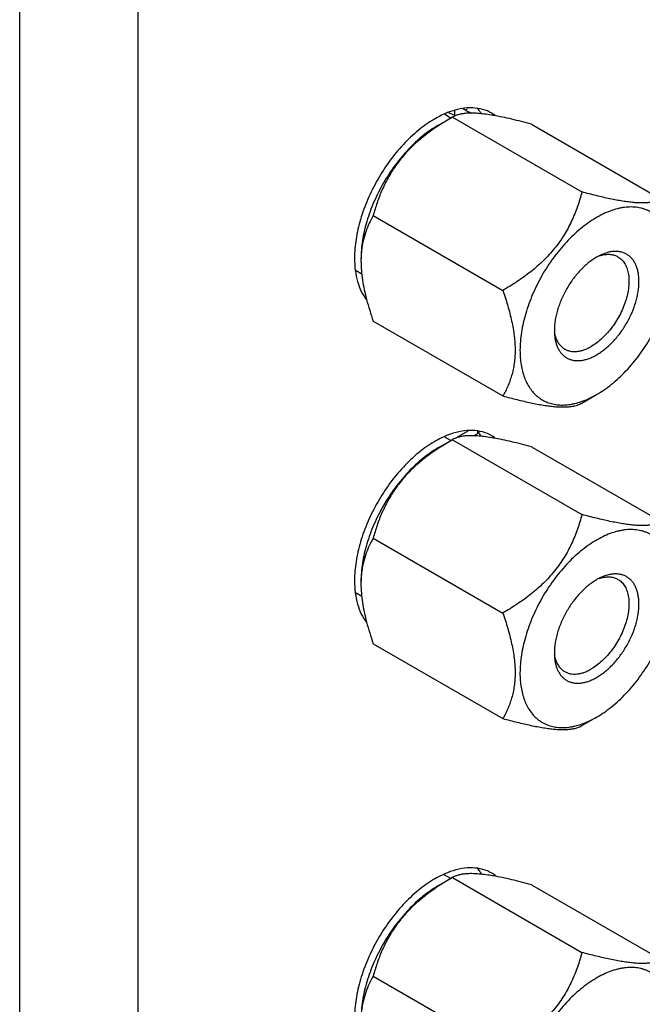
# Model space of a CAD drawing. Header units: inches. Extents: x 0 to 34, y 0 to 22.
# Tile 15 of 133: x 3.386 to 3.776, y 13.911 to 14.528. Entities that reach past the tile are written whole.
import ezdxf

# ---------------------------------------------------------------- set-up
doc = ezdxf.new("R2010")
doc.units = ezdxf.units.IN
doc.header["$LTSCALE"] = 1.87
doc.header["$MEASUREMENT"] = 0
doc.layers.get('0').update_dxf_attribs({"linetype": 'CONTINUOUS'})
doc.layers.add('02___PRT_ALL_AXES', color=7, linetype='CONTINUOUS')
doc.layers.add('THREAD', color=7, linetype='CONTINUOUS')

msp = doc.modelspace()

# ---------------------------------------------------------------- linework, layer by layer
at = {"color": 3, "linetype": 'Continuous'}
for p, q in [((3.38596, 13.6335), (3.38596, 15.50117)), ((3.4602, 13.6335), (3.4602, 15.50117))]:
    msp.add_line(p, q, dxfattribs=at)
at = {"color": 7, "linetype": 'Continuous'}
for p, q in [((3.65847, 14.47143), (3.65847, 14.46834)), ((3.66508, 14.47163), (3.66653, 14.47247)), ((3.66508, 14.47163), (3.66909, 14.46968)), ((3.6481, 14.46207), (3.6571, 14.46726)), ((3.65709, 14.46726), (3.64827, 14.4618)), ((3.65901, 14.46811), (3.65488, 14.4699)), ((3.65709, 14.46726), (3.73832, 14.42035)), ((3.70668, 14.46283), (3.78791, 14.41593)), ((3.60751, 14.40557), (3.68874, 14.35867)), ((3.60751, 14.33946), (3.68873, 14.29256)), ((3.73832, 14.28813), (3.74753, 14.29344)), ((3.66687, 14.27043), (3.66, 14.26646)), ((3.6703, 14.26759), (3.67373, 14.26957)), ((3.67296, 14.27039), (3.67296, 14.26912)), ((3.6481, 14.25999), (3.65709, 14.26518)), ((3.65709, 14.26518), (3.64826, 14.25973)), ((3.65709, 14.26518), (3.73832, 14.21828)), ((3.70668, 14.26075), (3.7879, 14.21385)), ((3.6075, 14.20349), (3.68873, 14.15659)), ((3.6075, 14.13738), (3.68873, 14.09048)), ((3.73832, 14.08605), (3.74752, 14.09137)), ((3.6481, 13.98566), (3.65709, 13.99085)), ((3.65709, 13.99085), (3.64826, 13.98539)), ((3.65709, 13.99085), (3.73832, 13.94395)), ((3.70667, 13.98642), (3.7879, 13.93952)), ((3.6075, 13.92916), (3.68873, 13.88226))]:
    msp.add_line(p, q, dxfattribs=at)
for centre, radius, start, end in [((3.65873, 14.32882), 0.14155, 80.17545, 80.71534), ((3.72879, 14.34055), 0.14556, 123.58642, 123.73011), ((3.66426, 14.37695), 0.06442, 178.61593, 180.00471), ((3.66098, 14.37705), 0.06114, 175.68645, 178.63917), ((3.6577, 14.3773), 0.05785, 173.84411, 175.68787), ((3.65872, 14.12674), 0.14156, 80.17546, 80.7144), ((3.72878, 14.13847), 0.14556, 123.58642, 123.73011), ((3.6577, 14.17523), 0.05785, 173.84411, 175.68787), ((3.66426, 14.17487), 0.06442, 178.61593, 180.00471), ((3.66097, 14.17498), 0.06114, 175.68645, 178.63917), ((3.65875, 13.85256), 0.1414, 80.17533, 80.73252), ((3.72878, 13.86414), 0.14556, 123.58642, 123.73011)]:
    msp.add_arc(centre, radius, start, end, dxfattribs=at)
msp.add_ellipse((3.65847, 14.34691), major_axis=(0.09721, -0.1238), ratio=0.651349, start_param=2.210891, end_param=2.220429, dxfattribs=at)
for points, knots in [([(3.68157, 14.46852), (3.68005, 14.46877), (3.67715, 14.46919), (3.673, 14.46961), (3.66931, 14.46977), (3.66606, 14.46968), (3.66326, 14.46937), (3.66087, 14.46885), (3.65884, 14.46816), (3.65764, 14.46757), (3.6571, 14.46726)], [0, 0, 0, 0, 0.185198, 0.352579, 0.500953, 0.630498, 0.742659, 0.839785, 0.924655, 1, 1, 1, 1]), ([(3.70668, 14.46283), (3.70459, 14.46339), (3.70047, 14.46447), (3.69439, 14.46595), (3.68855, 14.46724), (3.68474, 14.46798), (3.68288, 14.4683)], [0, 0, 0, 0, 0.265796, 0.523047, 0.768911, 1, 1, 1, 1]), ([(3.6481, 14.46207), (3.64648, 14.46113), (3.64326, 14.45908), (3.63858, 14.45557), (3.634, 14.45158), (3.62955, 14.44717), (3.62527, 14.44236), (3.61984, 14.43546), (3.61497, 14.42802), (3.61074, 14.42019), (3.60792, 14.41418), (3.60549, 14.4081), (3.60346, 14.40199), (3.60186, 14.39593), (3.6007, 14.38997), (3.6, 14.38416), (3.59984, 14.38034), (3.59984, 14.37847)], [0, 0, 0, 0, 0.055841, 0.114183, 0.17479, 0.237363, 0.301562, 0.36701, 0.499972, 0.566694, 0.632988, 0.698437, 0.762637, 0.825206, 0.885813, 0.944177, 1, 1, 1, 1]), ([(3.64796, 14.4616), (3.6454, 14.45989), (3.6404, 14.45632), (3.63336, 14.45039), (3.62697, 14.44387), (3.62138, 14.43681), (3.61669, 14.42931), (3.61288, 14.42153), (3.60984, 14.41361), (3.60822, 14.40825), (3.60751, 14.40557)], [0, 0, 0, 0, 0.130271, 0.260221, 0.38917, 0.516307, 0.640996, 0.763019, 0.882561, 1, 1, 1, 1]), ([(3.73832, 14.42035), (3.7375, 14.41728), (3.73609, 14.41269), (3.73382, 14.40668), (3.73186, 14.40218), (3.72964, 14.39774), (3.72713, 14.39339), (3.72433, 14.38914), (3.72123, 14.38504), (3.71785, 14.38109), (3.71422, 14.37733), (3.71035, 14.37377), (3.70494, 14.36927), (3.69779, 14.36412), (3.69178, 14.36043), (3.68874, 14.35867)], [0, 0, 0, 0, 0.116948, 0.176328, 0.236388, 0.29719, 0.358757, 0.421082, 0.484112, 0.547748, 0.611867, 0.676328, 0.741005, 0.87056, 1, 1, 1, 1]), ([(3.78791, 14.41593), (3.78748, 14.41568), (3.78656, 14.41522), (3.78505, 14.41463), (3.78331, 14.41414), (3.78134, 14.41377), (3.7791, 14.41353), (3.77658, 14.41343), (3.77378, 14.41348), (3.77069, 14.4137), (3.76731, 14.41407), (3.76369, 14.41461), (3.75984, 14.41528), (3.7558, 14.41609), (3.75159, 14.41702), (3.74574, 14.41841), (3.74131, 14.41955), (3.73832, 14.42035)], [0, 0, 0, 0, 0.029041, 0.060857, 0.096102, 0.135467, 0.179622, 0.229136, 0.284407, 0.345605, 0.412602, 0.485044, 0.562364, 0.643917, 0.729028, 0.817097, 1, 1, 1, 1]), ([(3.79555, 14.3785), (3.7955, 14.38022), (3.79526, 14.38357), (3.79444, 14.3884), (3.79318, 14.39287), (3.79148, 14.39693), (3.78937, 14.40054), (3.78725, 14.40317), (3.78537, 14.40499), (3.78388, 14.40622), (3.78231, 14.40731), (3.78066, 14.40826), (3.77892, 14.40908), (3.77711, 14.40975), (3.77524, 14.41027), (3.77262, 14.41078), (3.76918, 14.41105), (3.76566, 14.41082), (3.76277, 14.41036), (3.75975, 14.40969), (3.75591, 14.40847), (3.75128, 14.40648), (3.74662, 14.40395), (3.74197, 14.4009), (3.73737, 14.39737), (3.73287, 14.39338), (3.72851, 14.38898), (3.72433, 14.3842), (3.72036, 14.37909), (3.71665, 14.3737), (3.71322, 14.36808), (3.71012, 14.36227), (3.70737, 14.35634), (3.705, 14.35035), (3.70302, 14.34434), (3.70146, 14.33837), (3.70033, 14.3325), (3.69965, 14.32678), (3.69949, 14.32302), (3.69949, 14.32118)], [0, 0, 0, 0, 0.030459, 0.059325, 0.086615, 0.112438, 0.13697, 0.160466, 0.171937, 0.183279, 0.194543, 0.205782, 0.217048, 0.228393, 0.239869, 0.251522, 0.275516, 0.300688, 0.313793, 0.327266, 0.35536, 0.385043, 0.416314, 0.449111, 0.483333, 0.518836, 0.555447, 0.592969, 0.631184, 0.669862, 0.708763, 0.747643, 0.786258, 0.82437, 0.86175, 0.898181, 0.933474, 0.967468, 1, 1, 1, 1]), ([(3.60751, 14.40557), (3.6066, 14.40399), (3.60487, 14.4007), (3.60272, 14.39542), (3.60107, 14.38965), (3.60041, 14.3856), (3.60018, 14.3835)], [0, 0, 0, 0, 0.233155, 0.475422, 0.729967, 1, 1, 1, 1]), ([(3.59984, 14.37694), (3.59984, 14.37503), (3.60001, 14.37111), (3.60071, 14.36517), (3.60184, 14.35908), (3.60282, 14.355), (3.60336, 14.35295)], [0, 0, 0, 0, 0.236278, 0.48282, 0.737988, 1, 1, 1, 1]), ([(3.74753, 14.29344), (3.74914, 14.29437), (3.75235, 14.29642), (3.757, 14.29991), (3.76157, 14.30388), (3.766, 14.30828), (3.77025, 14.31306), (3.77429, 14.31819), (3.77807, 14.32361), (3.78156, 14.32928), (3.78472, 14.33513), (3.78753, 14.34111), (3.78995, 14.34717), (3.79197, 14.35325), (3.79356, 14.35929), (3.79471, 14.36522), (3.79541, 14.371), (3.79558, 14.37481), (3.79558, 14.37666)], [0, 0, 0, 0, 0.055836, 0.114177, 0.17478, 0.23735, 0.301546, 0.36699, 0.433281, 0.499999, 0.566718, 0.633008, 0.698453, 0.76265, 0.825217, 0.885819, 0.944176, 1, 1, 1, 1]), ([(3.68874, 14.35867), (3.68984, 14.35548), (3.69139, 14.35069), (3.69315, 14.34426), (3.69428, 14.3395), (3.6952, 14.33479), (3.6961, 14.32871), (3.69641, 14.32416), (3.69641, 14.32118)], [0, 0, 0, 0, 0.263453, 0.392943, 0.520403, 0.645356, 0.76728, 1, 1, 1, 1]), ([(3.60336, 14.35295), (3.60395, 14.35069), (3.60526, 14.34617), (3.60673, 14.3417), (3.60751, 14.33946)], [0, 0, 0, 0, 0.496254, 1, 1, 1, 1]), ([(3.69641, 14.32118), (3.69641, 14.31977), (3.69632, 14.317), (3.6959, 14.31295), (3.69523, 14.30908), (3.69431, 14.30542), (3.69318, 14.30194), (3.69186, 14.29865), (3.69038, 14.29553), (3.6893, 14.29353), (3.68873, 14.29256)], [0, 0, 0, 0, 0.141192, 0.276944, 0.407436, 0.533131, 0.654622, 0.772535, 0.887485, 1, 1, 1, 1]), ([(3.69949, 14.32118), (3.69949, 14.31964), (3.6996, 14.31661), (3.70011, 14.3122), (3.70098, 14.30806), (3.70218, 14.30421), (3.70372, 14.30069), (3.70559, 14.29751), (3.70776, 14.29471), (3.71024, 14.29231), (3.71299, 14.29032), (3.716, 14.28877), (3.71924, 14.28767), (3.72269, 14.28702), (3.72631, 14.28682), (3.72942, 14.28704), (3.73196, 14.28743), (3.73461, 14.28799), (3.73658, 14.28856), (3.73789, 14.28901)], [0, 0, 0, 0, 0.076271, 0.149166, 0.218596, 0.284675, 0.347639, 0.40784, 0.46576, 0.522023, 0.577351, 0.632534, 0.688371, 0.745616, 0.804929, 0.866847, 0.898928, 0.931798, 1, 1, 1, 1]), ([(3.68873, 14.29256), (3.69172, 14.29176), (3.69615, 14.29061), (3.70201, 14.28922), (3.70621, 14.28829), (3.71025, 14.28748), (3.7141, 14.28681), (3.71772, 14.28628), (3.72109, 14.2859), (3.72419, 14.28569), (3.72699, 14.28563), (3.72951, 14.28573), (3.73175, 14.28597), (3.73372, 14.28635), (3.73546, 14.28683), (3.73697, 14.28742), (3.73789, 14.28788), (3.73832, 14.28813)], [0, 0, 0, 0, 0.182889, 0.270951, 0.356057, 0.437606, 0.514923, 0.587364, 0.654362, 0.715562, 0.770837, 0.820356, 0.864516, 0.903886, 0.939136, 0.970956, 1, 1, 1, 1]), ([(3.73789, 14.28901), (3.73952, 14.28956), (3.74281, 14.29089), (3.74595, 14.29254), (3.74753, 14.29344)], [0, 0, 0, 0, 0.486272, 1, 1, 1, 1]), ([(3.68157, 14.26644), (3.68005, 14.26669), (3.67715, 14.26712), (3.673, 14.26753), (3.6693, 14.26769), (3.66606, 14.26761), (3.66326, 14.26729), (3.66087, 14.26677), (3.65884, 14.26608), (3.65764, 14.2655), (3.65709, 14.26518)], [0, 0, 0, 0, 0.1852, 0.352582, 0.500957, 0.630503, 0.742664, 0.839789, 0.924657, 1, 1, 1, 1]), ([(3.70668, 14.26075), (3.70459, 14.26131), (3.70047, 14.26239), (3.69438, 14.26387), (3.68855, 14.26517), (3.68473, 14.2659), (3.68288, 14.26622)], [0, 0, 0, 0, 0.265796, 0.523047, 0.768911, 1, 1, 1, 1]), ([(3.6481, 14.25999), (3.64648, 14.25906), (3.64326, 14.257), (3.63858, 14.25349), (3.63399, 14.24951), (3.62954, 14.24509), (3.62527, 14.24029), (3.61984, 14.23338), (3.61497, 14.22595), (3.61074, 14.21812), (3.60792, 14.21211), (3.60549, 14.20602), (3.60346, 14.19992), (3.60186, 14.19386), (3.6007, 14.18789), (3.6, 14.18208), (3.59983, 14.17827), (3.59983, 14.1764)], [0, 0, 0, 0, 0.055841, 0.114183, 0.17479, 0.237363, 0.301562, 0.36701, 0.499972, 0.566694, 0.632988, 0.698437, 0.762637, 0.825206, 0.885813, 0.944177, 1, 1, 1, 1]), ([(3.64796, 14.25952), (3.6454, 14.25782), (3.6404, 14.25424), (3.63336, 14.24831), (3.62697, 14.2418), (3.62138, 14.23473), (3.61669, 14.22723), (3.61288, 14.21946), (3.60983, 14.21154), (3.60822, 14.20617), (3.6075, 14.20349)], [0, 0, 0, 0, 0.130271, 0.260221, 0.38917, 0.516307, 0.640996, 0.763019, 0.882561, 1, 1, 1, 1]), ([(3.73832, 14.21828), (3.7375, 14.21521), (3.73609, 14.21062), (3.73382, 14.2046), (3.73186, 14.20011), (3.72963, 14.19567), (3.72713, 14.19131), (3.72433, 14.18707), (3.72123, 14.18296), (3.71785, 14.17902), (3.71421, 14.17526), (3.71035, 14.17169), (3.70494, 14.16719), (3.69779, 14.16204), (3.69178, 14.15835), (3.68873, 14.15659)], [0, 0, 0, 0, 0.116948, 0.176328, 0.236388, 0.29719, 0.358757, 0.421082, 0.484112, 0.547748, 0.611867, 0.676328, 0.741005, 0.87056, 1, 1, 1, 1]), ([(3.7879, 14.21385), (3.78748, 14.21361), (3.78656, 14.21314), (3.78504, 14.21256), (3.78331, 14.21207), (3.78134, 14.2117), (3.7791, 14.21146), (3.77658, 14.21136), (3.77378, 14.21141), (3.77068, 14.21162), (3.76731, 14.212), (3.76369, 14.21253), (3.75984, 14.21321), (3.7558, 14.21402), (3.75159, 14.21494), (3.74574, 14.21633), (3.7413, 14.21748), (3.73832, 14.21828)], [0, 0, 0, 0, 0.029041, 0.060857, 0.096102, 0.135467, 0.179622, 0.229136, 0.284407, 0.345605, 0.412602, 0.485044, 0.562364, 0.643917, 0.729028, 0.817097, 1, 1, 1, 1]), ([(3.79555, 14.17642), (3.7955, 14.17814), (3.79526, 14.18149), (3.79444, 14.18633), (3.79318, 14.19079), (3.79148, 14.19485), (3.78937, 14.19846), (3.78725, 14.20109), (3.78537, 14.20292), (3.78388, 14.20414), (3.78231, 14.20524), (3.78065, 14.20619), (3.77892, 14.207), (3.77711, 14.20767), (3.77523, 14.2082), (3.77262, 14.20871), (3.76918, 14.20897), (3.76566, 14.20874), (3.76277, 14.20828), (3.75975, 14.20761), (3.7559, 14.2064), (3.75128, 14.20441), (3.74662, 14.20187), (3.74197, 14.19883), (3.73737, 14.19529), (3.73287, 14.19131), (3.72851, 14.1869), (3.72432, 14.18212), (3.72036, 14.17701), (3.71665, 14.17162), (3.71322, 14.166), (3.71012, 14.1602), (3.70737, 14.15427), (3.705, 14.14827), (3.70302, 14.14226), (3.70146, 14.13629), (3.70033, 14.13042), (3.69965, 14.12471), (3.69948, 14.12095), (3.69948, 14.11911)], [0, 0, 0, 0, 0.030459, 0.059325, 0.086615, 0.112438, 0.13697, 0.160466, 0.171937, 0.183279, 0.194543, 0.205782, 0.217048, 0.228393, 0.239869, 0.251522, 0.275516, 0.300688, 0.313793, 0.327266, 0.35536, 0.385043, 0.416314, 0.449111, 0.483333, 0.518836, 0.555447, 0.592969, 0.631184, 0.669862, 0.708763, 0.747643, 0.786258, 0.82437, 0.86175, 0.898181, 0.933474, 0.967468, 1, 1, 1, 1]), ([(3.6075, 14.20349), (3.60659, 14.20192), (3.60487, 14.19863), (3.60272, 14.19334), (3.60107, 14.18758), (3.6004, 14.18352), (3.60018, 14.18143)], [0, 0, 0, 0, 0.233155, 0.475422, 0.729967, 1, 1, 1, 1]), ([(3.59983, 14.17487), (3.59983, 14.17295), (3.6, 14.16904), (3.60071, 14.1631), (3.60184, 14.15701), (3.60281, 14.15293), (3.60336, 14.15087)], [0, 0, 0, 0, 0.236278, 0.48282, 0.737989, 1, 1, 1, 1]), ([(3.74752, 14.09137), (3.74913, 14.0923), (3.75234, 14.09434), (3.757, 14.09784), (3.76157, 14.1018), (3.766, 14.1062), (3.77025, 14.11099), (3.77429, 14.11611), (3.77807, 14.12154), (3.78156, 14.1272), (3.78472, 14.13305), (3.78752, 14.13904), (3.78995, 14.1451), (3.79197, 14.15118), (3.79356, 14.15721), (3.79471, 14.16315), (3.79541, 14.16893), (3.79558, 14.17273), (3.79558, 14.17459)], [0, 0, 0, 0, 0.055836, 0.114177, 0.17478, 0.23735, 0.301546, 0.36699, 0.433281, 0.499999, 0.566718, 0.633008, 0.698453, 0.76265, 0.825217, 0.885819, 0.944176, 1, 1, 1, 1]), ([(3.68873, 14.15659), (3.68984, 14.1534), (3.69139, 14.14861), (3.69315, 14.14218), (3.69428, 14.13742), (3.6952, 14.13271), (3.6961, 14.12664), (3.6964, 14.12209), (3.6964, 14.11911)], [0, 0, 0, 0, 0.263453, 0.392943, 0.520403, 0.645356, 0.76728, 1, 1, 1, 1]), ([(3.60336, 14.15087), (3.60395, 14.14862), (3.60525, 14.14409), (3.60673, 14.13962), (3.6075, 14.13738)], [0, 0, 0, 0, 0.496254, 1, 1, 1, 1]), ([(3.6964, 14.11911), (3.6964, 14.1177), (3.69631, 14.11493), (3.6959, 14.11087), (3.69523, 14.10701), (3.69431, 14.10334), (3.69318, 14.09987), (3.69186, 14.09658), (3.69038, 14.09345), (3.68929, 14.09146), (3.68873, 14.09048)], [0, 0, 0, 0, 0.141192, 0.276944, 0.407436, 0.533131, 0.654622, 0.772535, 0.887485, 1, 1, 1, 1]), ([(3.69948, 14.11911), (3.69948, 14.11756), (3.69959, 14.11453), (3.70011, 14.11013), (3.70098, 14.10598), (3.70218, 14.10214), (3.70372, 14.09861), (3.70559, 14.09544), (3.70776, 14.09264), (3.71024, 14.09023), (3.71299, 14.08825), (3.716, 14.0867), (3.71924, 14.08559), (3.72269, 14.08494), (3.72631, 14.08475), (3.72942, 14.08497), (3.73196, 14.08536), (3.73461, 14.08591), (3.73658, 14.08649), (3.73789, 14.08693)], [0, 0, 0, 0, 0.076271, 0.149166, 0.218596, 0.284675, 0.347639, 0.40784, 0.46576, 0.522023, 0.577351, 0.632534, 0.688371, 0.745616, 0.804929, 0.866847, 0.898928, 0.931798, 1, 1, 1, 1]), ([(3.68873, 14.09048), (3.69172, 14.08968), (3.69615, 14.08854), (3.702, 14.08715), (3.70621, 14.08622), (3.71025, 14.08541), (3.7141, 14.08473), (3.71772, 14.0842), (3.72109, 14.08383), (3.72419, 14.08361), (3.72699, 14.08356), (3.72951, 14.08366), (3.73175, 14.0839), (3.73372, 14.08427), (3.73545, 14.08476), (3.73697, 14.08534), (3.73789, 14.08581), (3.73832, 14.08605)], [0, 0, 0, 0, 0.182889, 0.270951, 0.356057, 0.437606, 0.514923, 0.587364, 0.654362, 0.715562, 0.770837, 0.820356, 0.864516, 0.903886, 0.939136, 0.970956, 1, 1, 1, 1]), ([(3.73789, 14.08693), (3.73952, 14.08749), (3.74281, 14.08882), (3.74595, 14.09046), (3.74752, 14.09137)], [0, 0, 0, 0, 0.486272, 1, 1, 1, 1]), ([(3.68152, 13.99212), (3.68, 13.99237), (3.67711, 13.99279), (3.67297, 13.9932), (3.66928, 13.99336), (3.66604, 13.99327), (3.66325, 13.99296), (3.66086, 13.99244), (3.65883, 13.99175), (3.65763, 13.99116), (3.65709, 13.99085)], [0, 0, 0, 0, 0.185172, 0.352521, 0.500869, 0.630402, 0.742567, 0.839713, 0.924615, 1, 1, 1, 1]), ([(3.70667, 13.98642), (3.70458, 13.98698), (3.70046, 13.98806), (3.69438, 13.98954), (3.68854, 13.99083), (3.68473, 13.99157), (3.68288, 13.99189)], [0, 0, 0, 0, 0.265796, 0.523047, 0.768911, 1, 1, 1, 1]), ([(3.6481, 13.98566), (3.64648, 13.98472), (3.64326, 13.98267), (3.63858, 13.97916), (3.63399, 13.97518), (3.62954, 13.97076), (3.62527, 13.96595), (3.61984, 13.95905), (3.61497, 13.95161), (3.61074, 13.94379), (3.60792, 13.93777), (3.60548, 13.93169), (3.60346, 13.92558), (3.60186, 13.91952), (3.6007, 13.91356), (3.6, 13.90775), (3.59983, 13.90393), (3.59983, 13.90207)], [0, 0, 0, 0, 0.055841, 0.114183, 0.17479, 0.237363, 0.301562, 0.36701, 0.499972, 0.566694, 0.632988, 0.698437, 0.762637, 0.825206, 0.885813, 0.944177, 1, 1, 1, 1]), ([(3.64796, 13.98519), (3.6454, 13.98348), (3.6404, 13.97991), (3.63336, 13.97398), (3.62696, 13.96746), (3.62138, 13.9604), (3.61669, 13.9529), (3.61287, 13.94512), (3.60983, 13.9372), (3.60822, 13.93184), (3.6075, 13.92916)], [0, 0, 0, 0, 0.130271, 0.260221, 0.38917, 0.516307, 0.640996, 0.763019, 0.882561, 1, 1, 1, 1]), ([(3.73832, 13.94395), (3.73749, 13.94087), (3.73609, 13.93628), (3.73381, 13.93027), (3.73185, 13.92577), (3.72963, 13.92134), (3.72712, 13.91698), (3.72432, 13.91273), (3.72123, 13.90863), (3.71785, 13.90469), (3.71421, 13.90093), (3.71035, 13.89736), (3.70494, 13.89286), (3.69778, 13.88771), (3.69178, 13.88402), (3.68873, 13.88226)], [0, 0, 0, 0, 0.116948, 0.176328, 0.236388, 0.29719, 0.358757, 0.421082, 0.484112, 0.547748, 0.611867, 0.676328, 0.741005, 0.87056, 1, 1, 1, 1]), ([(3.7879, 13.93952), (3.78748, 13.93928), (3.78656, 13.93881), (3.78504, 13.93822), (3.78331, 13.93774), (3.78133, 13.93737), (3.7791, 13.93712), (3.77658, 13.93702), (3.77377, 13.93708), (3.77068, 13.93729), (3.76731, 13.93767), (3.76369, 13.9382), (3.75984, 13.93887), (3.75579, 13.93968), (3.75159, 13.94061), (3.74574, 13.942), (3.7413, 13.94315), (3.73832, 13.94395)], [0, 0, 0, 0, 0.029041, 0.060857, 0.096102, 0.135467, 0.179622, 0.229136, 0.284407, 0.345605, 0.412602, 0.485044, 0.562364, 0.643917, 0.729028, 0.817097, 1, 1, 1, 1]), ([(3.79555, 13.90209), (3.7955, 13.90381), (3.79526, 13.90716), (3.79444, 13.91199), (3.79317, 13.91646), (3.79148, 13.92052), (3.78936, 13.92413), (3.78724, 13.92676), (3.78537, 13.92859), (3.78388, 13.92981), (3.78231, 13.9309), (3.78065, 13.93186), (3.77892, 13.93267), (3.77711, 13.93334), (3.77523, 13.93386), (3.77262, 13.93438), (3.76918, 13.93464), (3.76565, 13.93441), (3.76277, 13.93395), (3.75975, 13.93328), (3.7559, 13.93207), (3.75127, 13.93007), (3.74661, 13.92754), (3.74196, 13.92449), (3.73737, 13.92096), (3.73287, 13.91697), (3.72851, 13.91257), (3.72432, 13.90779), (3.72035, 13.90268), (3.71664, 13.89729), (3.71322, 13.89167), (3.71012, 13.88586), (3.70737, 13.87994), (3.70499, 13.87394), (3.70302, 13.86793), (3.70146, 13.86196), (3.70033, 13.85609), (3.69964, 13.85037), (3.69948, 13.84661), (3.69948, 13.84478)], [0, 0, 0, 0, 0.030459, 0.059325, 0.086615, 0.112438, 0.13697, 0.160466, 0.171937, 0.183279, 0.194543, 0.205782, 0.217048, 0.228393, 0.239869, 0.251522, 0.275516, 0.300688, 0.313793, 0.327266, 0.35536, 0.385043, 0.416314, 0.449111, 0.483333, 0.518836, 0.555447, 0.592969, 0.631184, 0.669862, 0.708763, 0.747643, 0.786258, 0.82437, 0.86175, 0.898181, 0.933474, 0.967468, 1, 1, 1, 1]), ([(3.6075, 13.92916), (3.60659, 13.92759), (3.60487, 13.92429), (3.60272, 13.91901), (3.60107, 13.91324), (3.6004, 13.90919), (3.60018, 13.9071)], [0, 0, 0, 0, 0.233155, 0.475422, 0.729967, 1, 1, 1, 1])]:
    msp.add_open_spline(points, degree=3, knots=knots, dxfattribs=at)
at = {"layer": '02___PRT_ALL_AXES', "color": 7, "linetype": 'Continuous'}
for p, q in [((3.65609, 14.46668), (3.65236, 14.46883)), ((3.60033, 14.36896), (3.59676, 14.37103)), ((3.65609, 14.2646), (3.65236, 14.26675)), ((3.60033, 14.16689), (3.59676, 14.16895)), ((3.65608, 13.99027), (3.65205, 13.9926))]:
    msp.add_line(p, q, dxfattribs=at)
for centre, radius, start, end in [((3.65096, 14.45536), 0.02804, 35.10926, 38.26864), ((3.64953, 14.45438), 0.02977, 30.841, 35.07549), ((3.65096, 14.25329), 0.02804, 35.10926, 38.26864), ((3.64953, 14.25231), 0.02977, 30.84305, 35.07553), ((3.65096, 13.97926), 0.02804, 35.10926, 38.26864), ((3.64937, 13.97817), 0.02997, 30.21626, 35.06278)]:
    msp.add_arc(centre, radius, start, end, dxfattribs=at)
at = {"layer": '02___PRT_ALL_AXES', "color": 3, "linetype": 'Continuous'}
for centre, radius, start, end in [((3.67989, 14.40782), 0.06742, 119.86311, 120.70397), ((3.66992, 14.44915), 0.02376, 54.59854, 59.9863), ((3.66992, 14.24708), 0.02376, 54.60197, 59.98631), ((3.67989, 14.20574), 0.06742, 119.86439, 120.70472), ((3.68003, 13.93147), 0.0677, 119.97575, 120.84833), ((3.66988, 13.973), 0.02383, 53.25741, 59.97982)]:
    msp.add_arc(centre, radius, start, end, dxfattribs=at)
for points, knots in [([(3.65587, 14.47071), (3.65507, 14.47043), (3.65179, 14.46918), (3.64863, 14.46761), (3.64632, 14.46628)], [0, 0, 0, 0, 0.240431, 1, 1, 1, 1]), ([(3.6818, 14.46973), (3.68004, 14.47075), (3.67614, 14.47236), (3.66972, 14.4733), (3.66282, 14.47277), (3.6582, 14.47153), (3.65587, 14.47071)], [0, 0, 0, 0, 0.228689, 0.466893, 0.722356, 1, 1, 1, 1]), ([(3.64546, 14.46578), (3.64205, 14.46376), (3.63532, 14.45893), (3.62606, 14.45014), (3.61754, 14.4398), (3.61008, 14.42829), (3.60395, 14.41603), (3.59937, 14.40348), (3.59651, 14.39109), (3.59579, 14.38288), (3.59579, 14.37894)], [0, 0, 0, 0, 0.114703, 0.238195, 0.367941, 0.500885, 0.63371, 0.763077, 0.886055, 1, 1, 1, 1]), ([(3.59579, 14.37894), (3.59579, 14.37636), (3.59608, 14.37138), (3.59747, 14.36432), (3.5998, 14.35805), (3.60202, 14.35438), (3.60327, 14.35276)], [0, 0, 0, 0, 0.279319, 0.538528, 0.777763, 1, 1, 1, 1]), ([(3.65587, 14.26863), (3.65507, 14.26835), (3.65179, 14.2671), (3.64863, 14.26553), (3.64632, 14.26421)], [0, 0, 0, 0, 0.240431, 1, 1, 1, 1]), ([(3.6818, 14.26765), (3.68004, 14.26867), (3.67614, 14.27029), (3.66972, 14.27122), (3.66281, 14.27069), (3.6582, 14.26945), (3.65587, 14.26863)], [0, 0, 0, 0, 0.228688, 0.466891, 0.722354, 1, 1, 1, 1]), ([(3.64546, 14.26371), (3.64205, 14.26168), (3.63531, 14.25686), (3.62606, 14.24806), (3.61754, 14.23772), (3.61008, 14.22621), (3.60395, 14.21395), (3.59937, 14.2014), (3.59651, 14.18901), (3.59579, 14.18081), (3.59579, 14.17686)], [0, 0, 0, 0, 0.114703, 0.238196, 0.367942, 0.500886, 0.63371, 0.763078, 0.886055, 1, 1, 1, 1]), ([(3.59579, 14.17686), (3.59579, 14.17428), (3.59608, 14.16931), (3.59747, 14.16224), (3.5998, 14.15598), (3.60202, 14.15231), (3.60327, 14.15068)], [0, 0, 0, 0, 0.279315, 0.538523, 0.77776, 1, 1, 1, 1]), ([(3.6818, 13.99363), (3.68003, 13.99465), (3.67612, 13.99627), (3.66966, 13.9972), (3.66273, 13.99665), (3.6581, 13.9954), (3.65575, 13.99457)], [0, 0, 0, 0, 0.228561, 0.466701, 0.722203, 1, 1, 1, 1]), ([(3.64531, 13.98959), (3.64191, 13.98756), (3.63519, 13.98273), (3.62596, 13.97393), (3.61747, 13.96359), (3.61003, 13.95209), (3.60392, 13.93985), (3.59935, 13.92732), (3.59651, 13.91496), (3.59579, 13.90677), (3.59579, 13.90283)], [0, 0, 0, 0, 0.114815, 0.238373, 0.368139, 0.501066, 0.633848, 0.763163, 0.88609, 1, 1, 1, 1]), ([(3.65575, 13.99457), (3.65496, 13.99428), (3.65167, 13.99303), (3.64852, 13.99145), (3.6462, 13.99011)], [0, 0, 0, 0, 0.240445, 1, 1, 1, 1])]:
    msp.add_open_spline(points, degree=3, knots=knots, dxfattribs=at)
at = {"layer": 'THREAD', "color": 7, "linetype": 'Continuous'}
for p, q in [((3.74916, 14.38037), (3.75093, 14.38087)), ((3.72098, 14.33243), (3.72156, 14.33)), ((3.74916, 14.1783), (3.75093, 14.1788)), ((3.72098, 14.13036), (3.72156, 14.12793))]:
    msp.add_line(p, q, dxfattribs=at)
for centre, radius, start, end in [((3.76427, 14.3506), 0.03343, 116.8607, 120.03552), ((3.76292, 14.35329), 0.03043, 113.48009, 116.89029), ((3.7526, 14.33351), 0.03158, 181.87166, 186.45109), ((3.73982, 14.33555), 0.01908, 196.91196, 198.56216), ((3.76426, 14.14853), 0.03343, 116.8607, 120.03552), ((3.76292, 14.15121), 0.03043, 113.48009, 116.89029), ((3.7526, 14.13143), 0.03158, 181.87166, 186.45109), ((3.73982, 14.13348), 0.01908, 196.91196, 198.56216)]:
    msp.add_arc(centre, radius, start, end, dxfattribs=at)
for points, knots in [([(3.74753, 14.37954), (3.74662, 14.37902), (3.74481, 14.37786), (3.74218, 14.37587), (3.7396, 14.37362), (3.73711, 14.37111), (3.73472, 14.36839), (3.73245, 14.36547), (3.73034, 14.36238), (3.7284, 14.35916), (3.72666, 14.35583), (3.72512, 14.35244), (3.72381, 14.34901), (3.72273, 14.34558), (3.7219, 14.34218), (3.72133, 14.33885), (3.72103, 14.33563), (3.721, 14.33351), (3.72103, 14.33248)], [0, 0, 0, 0, 0.056022, 0.11466, 0.17559, 0.238501, 0.303053, 0.368841, 0.435436, 0.502396, 0.569272, 0.635616, 0.700989, 0.764976, 0.827189, 0.887283, 0.944962, 1, 1, 1, 1]), ([(3.76087, 14.37976), (3.76128, 14.37953), (3.76207, 14.379), (3.76316, 14.37805), (3.76415, 14.37696), (3.76502, 14.37572), (3.76579, 14.37435), (3.76666, 14.37232), (3.76744, 14.36946), (3.76784, 14.36571), (3.76774, 14.36165), (3.76713, 14.35737), (3.76603, 14.35294), (3.76447, 14.34848), (3.76247, 14.34406), (3.76009, 14.33979), (3.75736, 14.33576), (3.75436, 14.33205), (3.75113, 14.32873), (3.74776, 14.3259), (3.74538, 14.3243), (3.74418, 14.32361)], [0, 0, 0, 0, 0.02133, 0.042888, 0.064891, 0.087534, 0.110982, 0.135366, 0.187263, 0.243696, 0.304639, 0.369723, 0.438316, 0.509598, 0.582619, 0.656346, 0.72972, 0.801694, 0.871276, 0.937634, 1, 1, 1, 1]), ([(3.74753, 14.31831), (3.74838, 14.3188), (3.75008, 14.31988), (3.75256, 14.32172), (3.75498, 14.3238), (3.75734, 14.3261), (3.75962, 14.3286), (3.76178, 14.33128), (3.76383, 14.33412), (3.76635, 14.33808), (3.76909, 14.34324), (3.77123, 14.34862), (3.77251, 14.35295), (3.77325, 14.35613), (3.77376, 14.35924), (3.77403, 14.36227), (3.77408, 14.36518), (3.77388, 14.36794), (3.77346, 14.37054), (3.7728, 14.37295), (3.77192, 14.37515), (3.77081, 14.37712), (3.7695, 14.37884), (3.76798, 14.38029), (3.76628, 14.38147), (3.76441, 14.38234), (3.76239, 14.38292), (3.76023, 14.38319), (3.75797, 14.38315), (3.75476, 14.38267), (3.75237, 14.38187), (3.7508, 14.38119)], [0, 0, 0, 0, 0.032488, 0.066412, 0.101606, 0.137912, 0.175161, 0.213154, 0.251674, 0.290499, 0.368114, 0.444205, 0.481151, 0.517092, 0.551854, 0.58529, 0.617284, 0.647761, 0.676689, 0.704093, 0.73006, 0.754745, 0.778383, 0.801274, 0.823781, 0.846294, 0.869206, 0.892878, 0.917605, 0.943617, 1, 1, 1, 1]), ([(3.75093, 14.38087), (3.75183, 14.38108), (3.75361, 14.38136), (3.75582, 14.38133), (3.75749, 14.38107), (3.75868, 14.38075), (3.75981, 14.38033), (3.76052, 14.37996), (3.76087, 14.37976)], [0, 0, 0, 0, 0.270954, 0.524643, 0.646477, 0.765775, 0.883331, 1, 1, 1, 1]), ([(3.72122, 14.32996), (3.72131, 14.32912), (3.72157, 14.3275), (3.72218, 14.32517), (3.723, 14.32303), (3.72402, 14.3211), (3.72524, 14.3194), (3.72664, 14.31794), (3.72822, 14.31673), (3.72996, 14.31579), (3.73184, 14.31513), (3.73386, 14.31475), (3.73598, 14.31465), (3.73819, 14.31483), (3.74047, 14.31529), (3.74282, 14.31603), (3.74519, 14.31703), (3.74675, 14.31786), (3.74753, 14.31831)], [0, 0, 0, 0, 0.070691, 0.137808, 0.201536, 0.262198, 0.320291, 0.376454, 0.431469, 0.486201, 0.541538, 0.598324, 0.657291, 0.719019, 0.783948, 0.852375, 0.924427, 1, 1, 1, 1]), ([(3.72173, 14.32948), (3.72201, 14.32866), (3.72266, 14.32709), (3.72397, 14.32499), (3.72532, 14.32353), (3.72652, 14.32256), (3.72716, 14.32215), (3.72749, 14.32196)], [0, 0, 0, 0, 0.269459, 0.522882, 0.764453, 0.882632, 1, 1, 1, 1]), ([(3.72749, 14.32196), (3.72804, 14.32164), (3.7292, 14.3211), (3.73108, 14.32058), (3.73308, 14.32036), (3.73519, 14.32043), (3.73738, 14.3208), (3.73963, 14.32145), (3.74192, 14.32239), (3.74342, 14.32318), (3.74418, 14.32361)], [0, 0, 0, 0, 0.10801, 0.218058, 0.331999, 0.451342, 0.577247, 0.710504, 0.851491, 1, 1, 1, 1]), ([(3.74753, 14.11623), (3.74838, 14.11672), (3.75008, 14.1178), (3.75255, 14.11964), (3.75498, 14.12172), (3.75734, 14.12402), (3.75962, 14.12652), (3.76178, 14.12921), (3.76382, 14.13204), (3.76635, 14.136), (3.76909, 14.14116), (3.77122, 14.14655), (3.77251, 14.15087), (3.77325, 14.15405), (3.77376, 14.15717), (3.77403, 14.16019), (3.77407, 14.1631), (3.77388, 14.16587), (3.77345, 14.16847), (3.7728, 14.17088), (3.77191, 14.17308), (3.77081, 14.17504), (3.76949, 14.17677), (3.76798, 14.17822), (3.76628, 14.17939), (3.76441, 14.18027), (3.76238, 14.18084), (3.76023, 14.18111), (3.75797, 14.18107), (3.75475, 14.1806), (3.75236, 14.1798), (3.7508, 14.17912)], [0, 0, 0, 0, 0.032488, 0.066412, 0.101606, 0.137912, 0.175161, 0.213154, 0.251674, 0.290499, 0.368114, 0.444205, 0.481151, 0.517092, 0.551854, 0.58529, 0.617284, 0.647761, 0.676689, 0.704093, 0.73006, 0.754745, 0.778383, 0.801274, 0.823781, 0.846294, 0.869206, 0.892878, 0.917605, 0.943617, 1, 1, 1, 1]), ([(3.74753, 14.17747), (3.74662, 14.17694), (3.74481, 14.17578), (3.74218, 14.1738), (3.7396, 14.17154), (3.73711, 14.16904), (3.73471, 14.16631), (3.73245, 14.16339), (3.73034, 14.1603), (3.7284, 14.15708), (3.72665, 14.15376), (3.72512, 14.15036), (3.7238, 14.14693), (3.72273, 14.1435), (3.7219, 14.14011), (3.72133, 14.13678), (3.72103, 14.13355), (3.721, 14.13143), (3.72103, 14.1304)], [0, 0, 0, 0, 0.056022, 0.11466, 0.17559, 0.238501, 0.303053, 0.368841, 0.435436, 0.502396, 0.569272, 0.635616, 0.700989, 0.764976, 0.827189, 0.887283, 0.944962, 1, 1, 1, 1]), ([(3.76086, 14.17769), (3.76127, 14.17745), (3.76207, 14.17692), (3.76316, 14.17598), (3.76415, 14.17488), (3.76502, 14.17365), (3.76578, 14.17228), (3.76666, 14.17024), (3.76743, 14.16738), (3.76784, 14.16363), (3.76773, 14.15958), (3.76713, 14.15529), (3.76603, 14.15087), (3.76447, 14.1464), (3.76247, 14.14199), (3.76009, 14.13772), (3.75736, 14.13368), (3.75435, 14.12997), (3.75113, 14.12666), (3.74776, 14.12382), (3.74537, 14.12223), (3.74417, 14.12154)], [0, 0, 0, 0, 0.02133, 0.042888, 0.064891, 0.087534, 0.110982, 0.135366, 0.187263, 0.243696, 0.304639, 0.369723, 0.438316, 0.509598, 0.582619, 0.656346, 0.72972, 0.801694, 0.871276, 0.937634, 1, 1, 1, 1]), ([(3.75093, 14.1788), (3.75183, 14.179), (3.7536, 14.17929), (3.75582, 14.17926), (3.75749, 14.17899), (3.75868, 14.17868), (3.7598, 14.17825), (3.76052, 14.17789), (3.76086, 14.17769)], [0, 0, 0, 0, 0.270954, 0.524643, 0.646477, 0.765775, 0.883331, 1, 1, 1, 1]), ([(3.72122, 14.12789), (3.72131, 14.12705), (3.72157, 14.12542), (3.72218, 14.12309), (3.723, 14.12095), (3.72402, 14.11903), (3.72524, 14.11732), (3.72664, 14.11586), (3.72822, 14.11466), (3.72996, 14.11372), (3.73184, 14.11305), (3.73385, 14.11267), (3.73598, 14.11257), (3.73819, 14.11276), (3.74047, 14.11322), (3.74281, 14.11395), (3.74519, 14.11496), (3.74675, 14.11578), (3.74753, 14.11623)], [0, 0, 0, 0, 0.070691, 0.137808, 0.201536, 0.262198, 0.320291, 0.376454, 0.431469, 0.486201, 0.541538, 0.598324, 0.657291, 0.719019, 0.783948, 0.852375, 0.924427, 1, 1, 1, 1]), ([(3.72173, 14.12741), (3.72201, 14.12658), (3.72266, 14.12502), (3.72397, 14.12292), (3.72532, 14.12145), (3.72652, 14.12049), (3.72716, 14.12007), (3.72749, 14.11988)], [0, 0, 0, 0, 0.269459, 0.522882, 0.764453, 0.882632, 1, 1, 1, 1]), ([(3.72749, 14.11988), (3.72803, 14.11957), (3.7292, 14.11902), (3.73108, 14.1185), (3.73308, 14.11828), (3.73519, 14.11835), (3.73738, 14.11872), (3.73963, 14.11938), (3.74192, 14.12032), (3.74342, 14.1211), (3.74417, 14.12154)], [0, 0, 0, 0, 0.10801, 0.218058, 0.331999, 0.451342, 0.577247, 0.710504, 0.851491, 1, 1, 1, 1])]:
    msp.add_open_spline(points, degree=3, knots=knots, dxfattribs=at)

doc.saveas('drawing.dxf')
